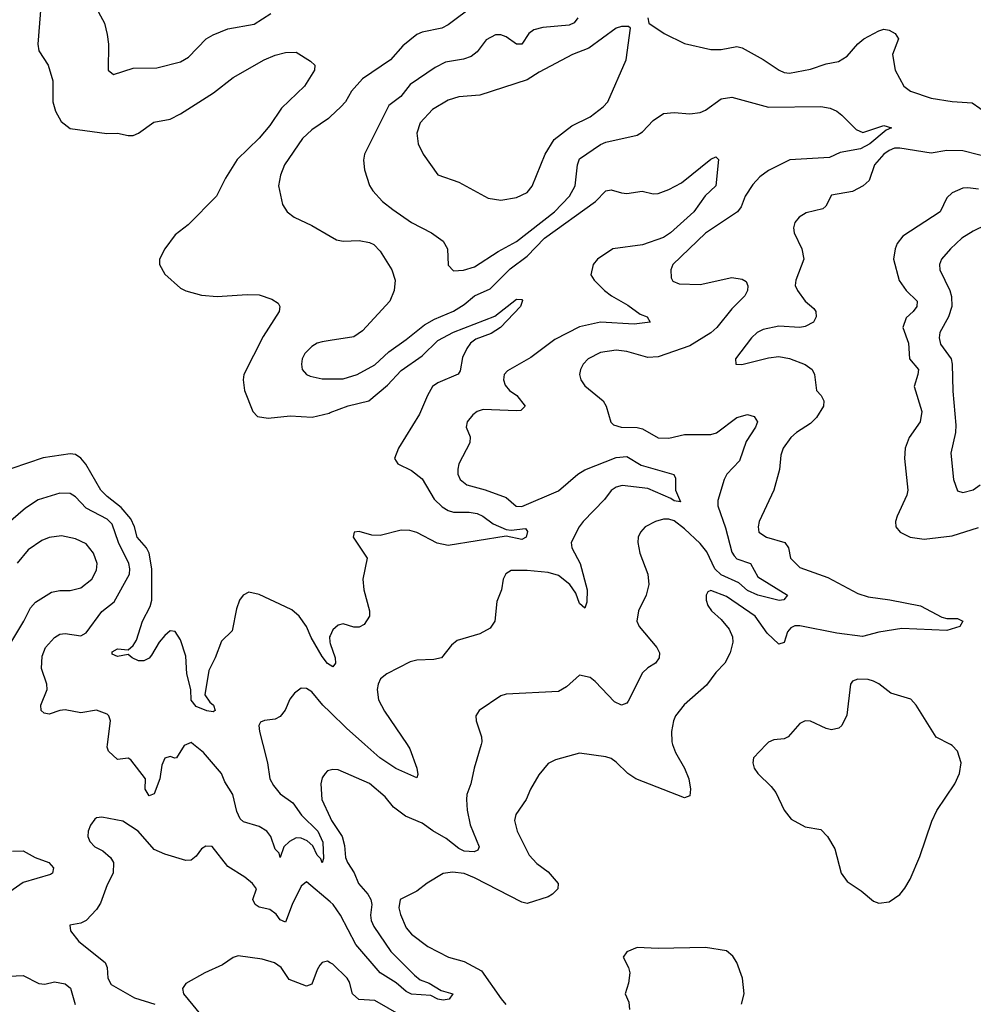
# Model space of a CAD drawing. Header units: inches. Extents: x 1603819 to 1745079, y 385938 to 533966.
# Tile 109 of 256: x 1648817 to 1652450, y 419010 to 422763. Entities that reach past the tile are written whole.
import ezdxf

# ---------------------------------------------------------------- set-up
doc = ezdxf.new("R2010")
doc.units = ezdxf.units.IN
doc.header["$MEASUREMENT"] = 0
for name, color, linetype in [('B6441', 7, 'Continuous'), ('B6442', 7, 'Continuous'), ('B6451', 7, 'Continuous'), ('B6452', 7, 'Continuous')]:
    doc.layers.add(name, color=color, linetype=linetype)

msp = doc.modelspace()

# ---------------------------------------------------------------- linework, layer by layer
at = {"layer": 'B6441', "color": 5}
for points, elevation in [([(1649452.1, 420000), (1649443.6, 419996.4), (1649414.8, 419950), (1649408.2, 419948.2), (1649390, 419955.1), (1649370, 419947.6), (1649358.5, 419921.5), (1649351.7, 419870), (1649330, 419812), (1649310, 419804.6), (1649294.8, 419830), (1649296.2, 419870), (1649241.2, 419941.2), (1649230, 419948.7), (1649190, 419943.5), (1649155, 419975), (1649149.9, 419990), (1649151.2, 420000)], 440), ([(1649743.3, 420000), (1649761.5, 419930), (1649770.1, 419870), (1649783.7, 419843.7), (1649810, 419812), (1649857.3, 419777.3), (1649890.4, 419730.4), (1649953.6, 419670), (1649971.9, 419628.1), (1649974.5, 419565.5), (1649970.2, 419549.8), (1649965.1, 419565.1), (1649950, 419578), (1649933.6, 419613.6), (1649913, 419633), (1649890, 419643.2), (1649870, 419644.5), (1649844.9, 419630), (1649823.8, 419610), (1649810, 419569.6), (1649806.2, 419586.2), (1649790, 419600.9), (1649774.1, 419650), (1649759.3, 419670), (1649730, 419688), (1649670, 419705.2), (1649657, 419717), (1649644.3, 419744.3), (1649629.3, 419810), (1649598.4, 419858.4), (1649585.7, 419890), (1649517.7, 419970), (1649479.6, 420000)], 440), ([(1650000, 419902.6), (1649990, 419899.6), (1649980.4, 419890), (1649970, 419872.7), (1649964.7, 419850), (1649968.7, 419790), (1650000, 419721.6)], 460), ([(1650000, 419400.3), (1649910, 419476.4), (1649890, 419460.5), (1649855.7, 419390), (1649830, 419323.1), (1649810, 419332.1), (1649794, 419354), (1649770, 419371.7), (1649730, 419380.8), (1649714.7, 419390), (1649705.1, 419410), (1649719.6, 419450), (1649704.2, 419470), (1649674.4, 419494.4), (1649610, 419535.4), (1649550, 419611.2), (1649526.7, 419613.3), (1649510, 419602), (1649490, 419575.1), (1649470, 419559.5), (1649450, 419558.4), (1649370, 419581.7), (1649330, 419600.5), (1649268, 419670), (1649210, 419707.8), (1649130, 419722.7), (1649110, 419721.2), (1649103.8, 419716.2), (1649086.6, 419693.4), (1649078, 419670), (1649077.1, 419650), (1649083.8, 419630), (1649104, 419610), (1649134.5, 419594.5), (1649163.1, 419570), (1649174.9, 419550), (1649173.1, 419510), (1649150, 419465.6), (1649125, 419395), (1649110, 419370.9), (1649070, 419329.7), (1649050, 419319.7), (1649008.5, 419311.5), (1649010.6, 419290), (1649042.4, 419250), (1649142.6, 419170), (1649150.8, 419150), (1649152.7, 419110), (1649165.7, 419085.7), (1649254.3, 419034.3), (1649331.7, 419010)], 460), ([(1648790, 419593.6), (1648830, 419594.4), (1648876.5, 419570), (1648927.9, 419550), (1648945.6, 419530), (1648942.3, 419510), (1648934.7, 419505.3), (1648830, 419473.7), (1648744.9, 419415.1)], 440), ([(1650000, 419168.5), (1649990, 419174), (1649970, 419169.7), (1649960.9, 419159.1), (1649950, 419141.6), (1649930, 419087.3), (1649910, 419079.7), (1649844.4, 419104.4), (1649814, 419150), (1649788, 419168), (1649741.6, 419181.6), (1649650, 419194.7), (1649630, 419188.3), (1649590, 419160.4), (1649522, 419130), (1649450.4, 419089.6), (1649438, 419070), (1649440.9, 419050), (1649523.6, 418950)], 480), ([(1648750, 419115.5), (1648830, 419119.3), (1648890, 419089.4), (1648912.8, 419087.2), (1648950, 419096.2), (1648990, 419087.5), (1649011, 419071), (1649028.9, 419008.9)], 440)]:
    msp.add_lwpolyline(points, dxfattribs=dict(at, elevation=elevation))
at = {"layer": 'B6442', "color": 5}
for points, elevation in [([(1648899.6, 422830), (1648886.7, 422670), (1648890, 422644), (1648925.3, 422590), (1648943.1, 422530), (1648944, 422450), (1648953.6, 422413.6), (1648974.8, 422374.8), (1649010, 422348.5), (1649149.1, 422329.1), (1649190, 422330.3), (1649230, 422321.1), (1649250, 422321.1), (1649270, 422330.3), (1649327.7, 422372.3), (1649390, 422383.5), (1649430, 422403.5), (1649555.9, 422484.1), (1649630, 422542.8), (1649748, 422610), (1649790, 422628), (1649830, 422638.3), (1649870, 422638.7), (1649925.2, 422605.3), (1649941.6, 422590), (1649940.3, 422570), (1649902.8, 422510), (1649814.9, 422425.1), (1649770, 422359.8), (1649730, 422311.8), (1649646, 422230), (1649601.5, 422158.5), (1649566.9, 422090), (1649458.8, 421981.2), (1649410, 421943.1), (1649370.2, 421890), (1649350.3, 421850), (1649350.3, 421830), (1649370, 421792.4), (1649430, 421739.5), (1649450, 421728.9), (1649510, 421712.8), (1649570, 421707.8), (1649684.1, 421715.9), (1649730, 421714.6), (1649778.2, 421698.2), (1649801.7, 421681.7), (1649808.2, 421670), (1649805.3, 421650), (1649745.1, 421554.9), (1649671.7, 421410), (1649668.7, 421390), (1649674, 421350), (1649705.3, 421270), (1649723.8, 421250), (1649763.9, 421243.9), (1649847.7, 421252.3), (1649931.6, 421248.4), (1649996.3, 421263.7), (1650000, 421265.1)], 420), ([(1649101.3, 422821.3), (1649139.7, 422750), (1649150, 422706), (1649155.9, 422670), (1649154.4, 422570), (1649174.4, 422554.4), (1649250, 422577.4), (1649340.2, 422579.8), (1649430, 422601.7), (1649460.4, 422619.6), (1649528.2, 422690), (1649554.8, 422705.2), (1649610, 422728), (1649710, 422745.2), (1649774, 422786)], 440), ([(1650000, 422392.2), (1649993.7, 422386.3), (1649930, 422342.8), (1649895.2, 422310), (1649826, 422210), (1649810.3, 422170), (1649803.7, 422130), (1649818.7, 422058.7), (1649836.3, 422030), (1649862.8, 422010), (1649930, 421978), (1650000, 421937.4)], 440), ([(1650000, 421539.9), (1649970, 421535.3), (1649950, 421529.7), (1649930, 421517.2), (1649903.6, 421490), (1649893.1, 421470), (1649890.3, 421450), (1649894, 421430), (1649910, 421410.4), (1649923.5, 421403.5), (1649970, 421393.6), (1650000, 421393.9)], 440), ([(1650000, 420302.4), (1649990, 420309), (1649970, 420336), (1649927.9, 420407.9), (1649909.8, 420450), (1649882.3, 420490), (1649853.4, 420513.4), (1649830, 420525.5), (1649730, 420571.8), (1649690, 420580.5), (1649668.4, 420570), (1649654, 420550), (1649642.8, 420517.2), (1649627.1, 420432.9), (1649585.5, 420394.5), (1649561.7, 420330), (1649537.4, 420282.6), (1649522.2, 420190), (1649541.5, 420161.5), (1649555.8, 420150), (1649562, 420130), (1649554.7, 420125.3), (1649530, 420128.3), (1649490, 420144.5), (1649470, 420169.7), (1649468.6, 420210), (1649454, 420270), (1649450, 420337), (1649430, 420399.6), (1649410, 420431.3), (1649390, 420434), (1649370, 420415.4), (1649349, 420390), (1649319.7, 420340.3), (1649310.2, 420329.8), (1649290, 420319.7), (1649270, 420319.6), (1649245.2, 420330), (1649230, 420342.7), (1649190, 420335.1), (1649170, 420344), (1649170, 420353.4), (1649190, 420364.9), (1649230, 420361), (1649250, 420378), (1649262.4, 420397.6), (1649285.7, 420470), (1649314, 420526), (1649321.2, 420550), (1649321.1, 420670), (1649309.9, 420730), (1649299.9, 420750), (1649265, 420790), (1649254.8, 420830), (1649240.2, 420860.1), (1649203.6, 420903.6), (1649150, 420944.9), (1649126.1, 420970), (1649068.8, 421068.8), (1649050, 421092.2), (1649030, 421105), (1649010, 421107.5), (1648907.2, 421092.8), (1648787.6, 421052.4)], 420), ([(1649151.2, 420000), (1649162.8, 420090), (1649156.9, 420110), (1649150, 420116.4), (1649110, 420131), (1649050, 420121.2), (1648990, 420132.1), (1648970, 420129.9), (1648930, 420115.7), (1648910, 420119.9), (1648898.7, 420130), (1648898, 420150), (1648921.6, 420210), (1648920.8, 420230), (1648900.7, 420290), (1648903.1, 420336.9), (1648915.4, 420370), (1648950, 420407.7), (1648970, 420420.2), (1648990, 420422.8), (1649050, 420414.3), (1649070, 420425.6), (1649130, 420507), (1649176.6, 420543.4), (1649235.2, 420650), (1649237, 420670), (1649232.5, 420690), (1649193.5, 420770), (1649170, 420839.4), (1649150, 420859.4), (1649070, 420900.7), (1649030, 420943.7), (1649010, 420957.5), (1648970, 420958.3), (1648887.2, 420932.8), (1648838.7, 420901.3), (1648764.1, 420835.9)], 440), ([(1648764.3, 420355.7), (1648833.6, 420470), (1648859, 420521), (1648877.7, 420542.3), (1648938.7, 420581.3), (1648970, 420587.5), (1649010, 420587.2), (1649050, 420597.2), (1649091.7, 420630), (1649110, 420664.9), (1649112.4, 420690), (1649097.8, 420730), (1649070, 420765.7), (1649030, 420784.5), (1648975.9, 420795.9), (1648930, 420789.8), (1648901.6, 420778.4), (1648850, 420742), (1648808.2, 420691.8)], 460), ([(1650000, 420414.8), (1649997.8, 420410), (1649998.4, 420390), (1650000, 420385.1)], 420), ([(1650000, 420123), (1649972.5, 420150), (1649930, 420201.1), (1649910, 420214.3), (1649890, 420215.1), (1649863.8, 420196.2), (1649846.7, 420173.3), (1649828.9, 420131.1), (1649810, 420107), (1649790, 420097), (1649750, 420091.8), (1649734.9, 420085.1), (1649727.7, 420072.2), (1649730.3, 420050), (1649743.3, 420000)], 440), ([(1649479.6, 420000), (1649470, 420007.6), (1649452.1, 420000)], 440)]:
    msp.add_lwpolyline(points, dxfattribs=dict(at, elevation=elevation))
at = {"layer": 'B6451', "color": 5}
for points, elevation in [([(1650574.8, 420000), (1650548.4, 419910), (1650536.5, 419850), (1650520.7, 419810), (1650519.3, 419790), (1650521.7, 419750), (1650533.5, 419693.5), (1650567.4, 419610), (1650562, 419598), (1650549.2, 419590.8), (1650510, 419593.4), (1650490, 419603.6), (1650442.4, 419642.4), (1650390.6, 419670.6), (1650350, 419700.2), (1650287.6, 419727.6), (1650241.9, 419761.9), (1650210, 419800.4), (1650150, 419852), (1650030, 419903.6), (1650010, 419905.6), (1650000, 419902.6)], 460), ([(1650293.3, 420000), (1650304.1, 419984.1), (1650330.1, 419910.1), (1650334.3, 419885.7), (1650330, 419872.7), (1650250, 419908.4), (1650189.1, 419949.1), (1650131.8, 420000)], 440), ([(1651304.9, 420000), (1651315.9, 419970), (1651350.1, 419910), (1651366, 419870), (1651373.1, 419830), (1651370, 419805.2), (1651350, 419796.4), (1651164.4, 419870), (1651134.4, 419890), (1651090, 419933.2), (1651070, 419947.2), (1651050, 419953.1), (1650950, 419967.6), (1650858.2, 419941.8), (1650830, 419927.3), (1650795.1, 419884.9), (1650763.1, 419830), (1650747, 419790), (1650707, 419733), (1650702.2, 419710), (1650712.7, 419670), (1650758.4, 419578.4), (1650787.3, 419547.3), (1650830, 419514.9), (1650869.1, 419470), (1650867.6, 419450), (1650847.4, 419430), (1650830, 419419.8), (1650750, 419394.2), (1650730, 419398.8), (1650550, 419492.2), (1650510, 419509), (1650465.7, 419514.3), (1650430, 419508), (1650370, 419471.6), (1650330, 419440.9), (1650267.3, 419410), (1650262, 419378), (1650268.2, 419351.8), (1650290, 419302), (1650310, 419278), (1650372.4, 419230), (1650450.4, 419190), (1650510, 419173.7), (1650577, 419137), (1650651.1, 419031.1), (1650669.7, 419009.7)], 480), ([(1651660.8, 420000), (1651613.1, 419950), (1651610.3, 419930), (1651615.2, 419910), (1651629, 419890), (1651680.5, 419840.5), (1651697.9, 419817.9), (1651730, 419750.4), (1651756.3, 419716.3), (1651810, 419686.9), (1651870, 419675.8), (1651894.4, 419650), (1651922.6, 419602.6), (1651947.4, 419510), (1651970, 419478.4), (1652023, 419443), (1652070, 419403), (1652090, 419394.9), (1652130, 419400.5), (1652170, 419428.4), (1652190, 419452.2), (1652210, 419486.7), (1652246.3, 419573.7), (1652291.7, 419708.3), (1652311.9, 419748.1), (1652380.5, 419850), (1652397.4, 419890), (1652403.6, 419930), (1652390, 419975.1), (1652370, 419996.2), (1652362.9, 420000)], 520), ([(1650000, 419721.6), (1650005.3, 419710), (1650045.2, 419650), (1650055.2, 419615.2), (1650058.8, 419570), (1650066.4, 419550), (1650091.7, 419511.7), (1650107.4, 419470), (1650144, 419430), (1650155.5, 419410), (1650158.2, 419390), (1650153.5, 419350), (1650156.1, 419330), (1650166.7, 419306.7), (1650230.8, 419210.8), (1650320.9, 419120.9), (1650343.3, 419103.3), (1650377.6, 419090), (1650422.7, 419062.7), (1650467.3, 419050), (1650454, 419030), (1650430, 419025.6), (1650410, 419029.9), (1650383.7, 419043.7), (1650310, 419048.7), (1650290, 419058.5), (1650251.7, 419091.7), (1650190, 419130.5), (1650097.8, 419237.8), (1650039.1, 419350), (1650012.1, 419390), (1650000, 419400.3)], 460), ([(1651567.4, 419010), (1651577.4, 419050), (1651570.5, 419110), (1651549.5, 419169.5), (1651533.8, 419193.8), (1651510, 419213.3), (1651430, 419226.7), (1651250, 419222.2), (1651170, 419226), (1651130.8, 419210), (1651116.3, 419190), (1651137.1, 419150), (1651141.6, 419130), (1651136.4, 419090), (1651124.2, 419050), (1651137.7, 419017.7), (1651140.6, 418990)], 520), ([(1650331.3, 418931.3), (1650170, 419024.9), (1650108.9, 419028.9), (1650085.7, 419050), (1650073.8, 419093.8), (1650064.6, 419110), (1650010, 419163.1), (1650000, 419168.5)], 480)]:
    msp.add_lwpolyline(points, dxfattribs=dict(at, elevation=elevation))
at = {"layer": 'B6452', "color": 5}
for points, elevation in [([(1650644.9, 422890), (1650450, 422742.9), (1650425.5, 422730), (1650350, 422715.2), (1650330, 422705.7), (1650277, 422663), (1650229.3, 422610), (1650123.2, 422536.8), (1650081.5, 422490), (1650058.8, 422450), (1650040.7, 422430), (1650000, 422392.2)], 440), ([(1650944, 422770), (1650930, 422751.3), (1650910, 422742), (1650810, 422733.2), (1650775.8, 422724.2), (1650757.1, 422710), (1650730, 422669), (1650710, 422669.1), (1650670, 422697.7), (1650650, 422705.6), (1650630, 422704.9), (1650594.4, 422685.6), (1650560.3, 422639.7), (1650537.2, 422622.8), (1650507.4, 422612.6), (1650439.3, 422600.7), (1650399.7, 422580.3), (1650304.6, 422515.4), (1650269.6, 422470.4), (1650224, 422436), (1650131.3, 422250), (1650127.6, 422227.6), (1650130.3, 422190), (1650150, 422130.7), (1650162.6, 422110), (1650199.5, 422070), (1650239.2, 422039.2), (1650310, 421990.3), (1650385.5, 421950), (1650430, 421918.7), (1650447.6, 421890), (1650450, 421827.3), (1650470, 421806), (1650508.2, 421808.2), (1650550, 421820.6), (1650640.3, 421879.7), (1650710, 421917.5), (1650854.9, 422030), (1650911.7, 422090), (1650932.9, 422130), (1650942, 422210), (1650950, 422232.4), (1651030, 422286.7), (1651050, 422295.8), (1651170, 422323), (1651190, 422335.5), (1651230, 422378.7), (1651270, 422405.7), (1651310, 422409.1), (1651370, 422404.1), (1651410, 422409.4), (1651430, 422417.6), (1651490, 422461.6), (1651530, 422467.6), (1651670, 422428.9), (1651870, 422431.4), (1651905.2, 422425.3), (1651930, 422414), (1651950, 422398.4), (1652004.3, 422344.3), (1652030, 422333.4), (1652110, 422359.1), (1652138.8, 422350), (1652118.6, 422341.4), (1652056, 422290), (1652020.3, 422270), (1651943, 422257), (1651902.2, 422237.8), (1651751, 422229), (1651670, 422188.6), (1651636.5, 422163.5), (1651610, 422134.7), (1651580.8, 422090), (1651565.3, 422050), (1651552.4, 422030), (1651430, 421949.4), (1651306, 421830), (1651298, 421810), (1651298.7, 421778.7), (1651305.9, 421765.9), (1651330, 421756.5), (1651410, 421754), (1651530, 421779.8), (1651570, 421774), (1651584.4, 421764.4), (1651591.8, 421748.2), (1651590.3, 421730), (1651580.3, 421710), (1651530, 421660.3), (1651472.7, 421590), (1651450, 421569.8), (1651370, 421519.4), (1651250, 421477.5), (1651210, 421475.3), (1651130, 421497.5), (1651090, 421503.7), (1651030, 421494.9), (1650983.6, 421470), (1650964.5, 421450), (1650954.4, 421430), (1650950.2, 421410), (1650954.6, 421390), (1650970, 421367), (1651039.5, 421310), (1651051.7, 421290), (1651068.9, 421228.9), (1651079, 421219), (1651109.2, 421209.2), (1651170, 421208.2), (1651190, 421203), (1651250, 421168.7), (1651290, 421167.4), (1651350, 421182.3), (1651450, 421181.2), (1651472.3, 421187.7), (1651550, 421247.1), (1651590, 421258.5), (1651615.8, 421250), (1651627.6, 421230), (1651620.2, 421210), (1651585.4, 421154.6), (1651559, 421081), (1651511.3, 421030), (1651500.8, 421010), (1651476.9, 420930), (1651476.6, 420910), (1651505.8, 420825.8), (1651530, 420733.8), (1651539.2, 420719.2), (1651550, 420707.5), (1651601.5, 420690), (1651630, 420639.7), (1651743, 420570), (1651728.5, 420551.5), (1651710.8, 420549.2), (1651630, 420568.9), (1651590, 420587), (1651556.4, 420616.4), (1651490, 420647), (1651465.4, 420670), (1651434.6, 420734.6), (1651410, 420765.9), (1651350, 420822.5), (1651310, 420852.2), (1651290, 420859.3), (1651270, 420859.5), (1651239.3, 420850), (1651200.4, 420830), (1651182, 420810), (1651173.7, 420790), (1651172, 420770), (1651180.3, 420730), (1651210.3, 420650), (1651214.6, 420610), (1651204.2, 420570), (1651174.6, 420510), (1651169, 420470), (1651177.4, 420450), (1651244.2, 420370), (1651255.3, 420350), (1651254, 420330), (1651239.3, 420310), (1651210, 420292.4), (1651190, 420273.7), (1651134.9, 420165.1), (1651130, 420158), (1651110.2, 420149.8), (1651082.8, 420162.8), (1651010, 420240.4), (1650990, 420255.1), (1650950, 420264.5), (1650900.5, 420219.5), (1650870, 420202), (1650670, 420192.6), (1650650, 420186.3), (1650568, 420130), (1650555.5, 420110), (1650556.4, 420090), (1650576, 420030), (1650577.7, 420010), (1650574.8, 420000)], 460), ([(1651210.4, 422770), (1651214, 422750), (1651272.7, 422710), (1651350, 422671.5), (1651450, 422649.4), (1651490, 422649.4), (1651550, 422660.2), (1651570, 422655), (1651650, 422611.2), (1651710.1, 422570.1), (1651730, 422561), (1651750, 422558.7), (1651830, 422574.6), (1651890, 422594.8), (1651937, 422603), (1651970, 422624.3), (1652010, 422670.8), (1652033.6, 422690), (1652090, 422719.8), (1652110, 422726), (1652130, 422723.2), (1652152.9, 422710), (1652165.2, 422690), (1652141.8, 422630), (1652152.4, 422570), (1652185.7, 422510), (1652210.9, 422490.9), (1652290, 422464.2), (1652370, 422450.8), (1652445.4, 422445.4), (1652504.8, 422404.8)], 480), ([(1652530, 422232.8), (1652410, 422262.6), (1652350, 422264.6), (1652290, 422253.8), (1652170, 422273.6), (1652150, 422272.9), (1652130, 422264.5), (1652110, 422249.9), (1652073.6, 422210), (1652053.5, 422150), (1652031.2, 422130), (1651990, 422108.2), (1651910, 422093.5), (1651888.4, 422051.6), (1651877.6, 422042.4), (1651813.9, 422026.1), (1651786.8, 422010), (1651770.6, 421990), (1651765.5, 421970), (1651768.2, 421950), (1651796.9, 421890), (1651804.7, 421850), (1651773.6, 421770), (1651771.4, 421750), (1651780.7, 421730), (1651810, 421690.3), (1651842.6, 421662.6), (1651850, 421650.6), (1651851.2, 421630), (1651840.9, 421610), (1651810, 421593.7), (1651790, 421589.9), (1651710, 421594.1), (1651650, 421582.3), (1651626.7, 421570), (1651604.9, 421550), (1651544.4, 421470), (1651546, 421450), (1651568.5, 421448.5), (1651670, 421473.6), (1651710, 421478.5), (1651750, 421471.3), (1651810, 421449.2), (1651835.8, 421430), (1651845.2, 421410), (1651852.7, 421350), (1651871.2, 421330), (1651880.7, 421310), (1651879.3, 421290), (1651853.5, 421246.5), (1651830, 421223.2), (1651777.1, 421190), (1651754.5, 421170), (1651726.2, 421130), (1651717.2, 421102.8), (1651711.4, 421048.6), (1651690, 420969.4), (1651634, 420850), (1651630.2, 420830), (1651633.1, 420810), (1651663, 420790), (1651732.2, 420770), (1651746.4, 420750), (1651753.7, 420710), (1651790, 420674.4), (1651896.4, 420636.4), (1652010, 420575.3), (1652050, 420563), (1652132.1, 420552.1), (1652248.8, 420528.8), (1652330, 420486), (1652350, 420481), (1652390, 420480.7), (1652410.3, 420470), (1652398.9, 420450), (1652350, 420435), (1652178.2, 420441.8), (1652090, 420428.9), (1652028.6, 420411.4), (1651930, 420424.1), (1651790, 420453.1), (1651770, 420452.4), (1651754.9, 420445.1), (1651742.1, 420430), (1651730, 420388.4), (1651710, 420382.5), (1651665.2, 420425.2), (1651618.9, 420490), (1651510, 420564.2), (1651450, 420587.3), (1651438.5, 420581.5), (1651432.7, 420570), (1651432.2, 420550), (1651439.5, 420530), (1651452.4, 420510), (1651490, 420476.5), (1651519.6, 420439.6), (1651532.7, 420410), (1651534.3, 420390), (1651524, 420350), (1651504, 420310), (1651470, 420275.3), (1651433.8, 420226.2), (1651348.3, 420151.7), (1651316.2, 420110), (1651308.3, 420090), (1651300.6, 420050), (1651301.3, 420010), (1651304.9, 420000)], 480), ([(1650000, 421393.9), (1650050, 421394.4), (1650102.9, 421410), (1650170, 421447.6), (1650223, 421497), (1650290, 421543.7), (1650359.8, 421600.2), (1650398.1, 421621.9), (1650470, 421652.1), (1650510, 421677.1), (1650549.6, 421710.4), (1650610, 421737.5), (1650686.4, 421813.6), (1650750, 421861), (1650816.9, 421930), (1651010.3, 422069.7), (1651050, 422110.2), (1651070, 422114.8), (1651110, 422102.4), (1651130, 422100.8), (1651188.9, 422108.9), (1651230, 422099.5), (1651250, 422100.3), (1651290, 422115.2), (1651338.5, 422141.5), (1651450, 422231.6), (1651470, 422240.5), (1651479.3, 422230), (1651469.3, 422130), (1651429.1, 422090.9), (1651385.5, 422030), (1651296.2, 421950), (1651270, 421932.1), (1651190, 421904.5), (1651077.1, 421890), (1651018.4, 421850), (1651002.4, 421830), (1650993, 421790), (1651005.5, 421770), (1651044.9, 421730), (1651071.5, 421710), (1651134, 421674.1), (1651180.8, 421640.8), (1651207.7, 421630), (1651219.1, 421610), (1651158, 421602), (1651030, 421610.4), (1650950, 421592.1), (1650856.2, 421543.8), (1650764.5, 421475.5), (1650676.2, 421423.8), (1650662.6, 421410), (1650660.2, 421390), (1650666.5, 421370), (1650682.7, 421350), (1650711.4, 421330), (1650743.1, 421290), (1650726.4, 421273.6), (1650710, 421271.9), (1650583.1, 421276.9), (1650560.5, 421270), (1650543.9, 421256.1), (1650522.4, 421230), (1650518.4, 421210), (1650533.1, 421173.1), (1650532.3, 421150), (1650490.2, 421070), (1650486.4, 421050), (1650486.4, 421030), (1650495.8, 421010), (1650520.3, 420990), (1650590, 420970.7), (1650670, 420941.2), (1650709.1, 420909.1), (1650730, 420907.6), (1650870, 420967.6), (1650943, 421030), (1650970, 421047.4), (1651090, 421093.6), (1651130, 421098.1), (1651184.9, 421064.9), (1651309.2, 421029.2), (1651315.3, 421015.3), (1651315.7, 420970), (1651334.9, 420925.1), (1651310, 420929.5), (1651298.3, 420938.3), (1651210, 420976.4), (1651113.1, 420986.9), (1651090, 420981.4), (1651070, 420968.5), (1651045.7, 420934.3), (1650963.9, 420850), (1650948.7, 420830), (1650918, 420770), (1650921, 420750), (1650952.4, 420690), (1650979.8, 420590), (1650977.7, 420542.3), (1650970, 420520.5), (1650950, 420537.6), (1650936.5, 420576.5), (1650913.1, 420610), (1650870, 420644.2), (1650830, 420655.5), (1650750, 420663.7), (1650690, 420663.6), (1650669, 420651), (1650659.3, 420630), (1650652.7, 420590), (1650635.1, 420544.9), (1650627, 420470), (1650610, 420444.2), (1650570, 420422.6), (1650483.8, 420396.2), (1650461.7, 420378.3), (1650424, 420330), (1650395.6, 420324.4), (1650330, 420321.7), (1650304.9, 420315.1), (1650216.4, 420270), (1650192, 420250), (1650182.4, 420230), (1650179.7, 420210), (1650184.8, 420170), (1650207.3, 420127.3), (1650293.3, 420000)], 440), ([(1652470, 422116.9), (1652430, 422122.4), (1652410, 422120.2), (1652370, 422102.9), (1652350, 422083.5), (1652323.6, 422030), (1652182.4, 421937.6), (1652160.7, 421910), (1652152, 421890), (1652146.8, 421850), (1652168.2, 421768.2), (1652194.2, 421730), (1652235.9, 421690), (1652235.5, 421670), (1652221.3, 421650), (1652194, 421626), (1652182, 421590), (1652203.6, 421530), (1652207.5, 421470), (1652241.1, 421430), (1652239.3, 421410), (1652224.7, 421364.7), (1652253.9, 421270), (1652247.7, 421230), (1652206.2, 421170), (1652190.2, 421130), (1652187.9, 421090), (1652200.7, 420970), (1652197.2, 420950), (1652159.7, 420870), (1652153.6, 420850), (1652155.2, 420830), (1652172, 420810), (1652210, 420790.2), (1652263.4, 420783.4), (1652370, 420795.3), (1652470, 420827.5)], 520), ([(1652499.1, 421980.9), (1652450, 421957.3), (1652407.2, 421930), (1652363.8, 421890), (1652329.2, 421850), (1652322, 421830), (1652322.9, 421810), (1652360.7, 421730), (1652367.3, 421707.3), (1652369.1, 421670), (1652356.3, 421630), (1652322.7, 421570), (1652320.5, 421550), (1652325.8, 421525.8), (1652366.4, 421470), (1652370.2, 421450), (1652372.9, 421347.1), (1652383.2, 421216.8), (1652382, 421190), (1652364.2, 421110), (1652374.7, 421010), (1652390, 420967), (1652410, 420960.8), (1652450, 420971.4), (1652476.4, 420990)], 540), ([(1650000, 421937.4), (1650023.7, 421923.7), (1650050, 421918.6), (1650110, 421920.9), (1650150, 421914), (1650166, 421906), (1650190, 421881.1), (1650235.5, 421810), (1650248.1, 421770), (1650244.2, 421730), (1650227.1, 421690), (1650123.2, 421576.8), (1650090, 421553.7), (1650000, 421539.9)], 440), ([(1650000, 421265.1), (1650069, 421291), (1650147.9, 421310), (1650218.4, 421370), (1650270, 421426.1), (1650350, 421481.7), (1650410, 421540.1), (1650470, 421572.4), (1650626.9, 421633.1), (1650710, 421697.3), (1650730, 421696.3), (1650732.4, 421692.4), (1650725.2, 421670), (1650649, 421590), (1650612.8, 421567.2), (1650554.4, 421545.6), (1650535, 421530), (1650520.4, 421510), (1650504.7, 421475.3), (1650495, 421425), (1650488, 421412), (1650410, 421379.1), (1650390, 421364.1), (1650370.5, 421330), (1650341, 421259), (1650260.2, 421130), (1650245.3, 421090), (1650257.6, 421070), (1650310, 421045), (1650350, 421012.8), (1650395.8, 420935.8), (1650426.5, 420906.5), (1650450, 420891.8), (1650470, 420886.1), (1650530, 420885.9), (1650560.2, 420880.2), (1650582.2, 420870), (1650620.9, 420840.9), (1650670, 420819.7), (1650690, 420817.1), (1650743.8, 420823.8), (1650751.9, 420811.9), (1650747, 420790), (1650730, 420781.8), (1650670, 420794), (1650450, 420758.5), (1650407.8, 420767.8), (1650330, 420808.3), (1650303.9, 420816.1), (1650270, 420817), (1650190, 420796.8), (1650158.6, 420798.6), (1650110, 420811.8), (1650091.1, 420808.9), (1650087.7, 420790), (1650141.6, 420710), (1650124.4, 420630), (1650128.5, 420590), (1650150.3, 420510), (1650150.4, 420490), (1650130, 420458), (1650110, 420447.6), (1650090, 420447.3), (1650050, 420459.6), (1650030, 420455.6), (1650010, 420436.9), (1650000, 420414.8)], 420), ([(1650000, 420385.1), (1650018.5, 420330), (1650020.8, 420310), (1650010, 420295.8), (1650000, 420302.4)], 420), ([(1652362.9, 420000), (1652308.8, 420028.8), (1652233.1, 420150), (1652212.5, 420172.5), (1652136.4, 420196.4), (1652090, 420231.5), (1652070, 420241.1), (1652050, 420247.9), (1652010, 420248.7), (1651990, 420241.3), (1651982.8, 420230), (1651967.9, 420112.1), (1651950, 420073), (1651937.7, 420062.3), (1651910, 420056.1), (1651890, 420060.8), (1651830, 420088.7), (1651810, 420090.9), (1651790, 420080.4), (1651744.4, 420030), (1651730, 420022.4), (1651690, 420017.6), (1651670, 420009.7), (1651660.8, 420000)], 520), ([(1650131.8, 420000), (1650062.1, 420062.1), (1650000, 420123)], 440)]:
    msp.add_lwpolyline(points, dxfattribs=dict(at, elevation=elevation))
at = {"layer": 'B6452', "color": 5, "elevation": 480}
msp.add_lwpolyline([(1651110, 422737.4), (1651090, 422730.9), (1650986.1, 422653.9), (1650923.9, 422630), (1650796.8, 422563.2), (1650750, 422533.3), (1650570, 422475.4), (1650490, 422468.9), (1650450, 422456.2), (1650390, 422420.9), (1650342.4, 422370), (1650330.2, 422330), (1650335.6, 422290), (1650354.2, 422250), (1650410, 422171.6), (1650490, 422143.9), (1650601.9, 422081.9), (1650650, 422075.2), (1650710, 422084.7), (1650750, 422104), (1650770, 422128.4), (1650819.6, 422250), (1650853.4, 422306.6), (1650921.2, 422358.8), (1650990, 422392.6), (1651040.3, 422430), (1651057.3, 422450), (1651128.2, 422610), (1651144, 422730), (1651136.6, 422736.6)], close=True, dxfattribs=at)

doc.saveas('drawing.dxf')
